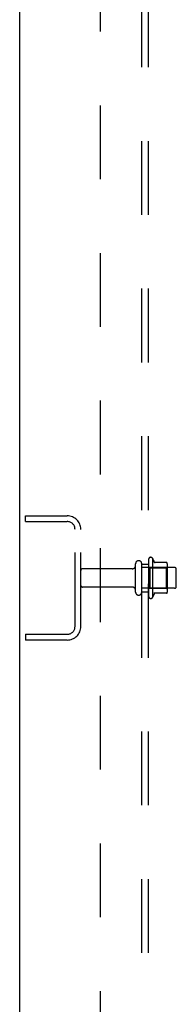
# Model space of a CAD drawing. Header units: inches. Extents: x 0 to 243, y 0 to 157.
# Tile 2 of 115: x 24.8 to 27.63, y 51.32 to 69.14. Entities that reach past the tile are written whole.
import ezdxf

# ---------------------------------------------------------------- set-up
doc = ezdxf.new("R2010")
doc.units = ezdxf.units.IN
doc.header["$LTSCALE"] = 13.357143
doc.header["$MEASUREMENT"] = 0
doc.linetypes.add('HIDDEN', pattern=[0.2, 0.1, -0.1])
doc.layers.get('0').update_dxf_attribs({"linetype": 'CONTINUOUS'})
doc.layers.add('DEFAULT_2', color=8, linetype='HIDDEN')
doc.layers.add('SUBPANEL', color=7, linetype='CONTINUOUS')

msp = doc.modelspace()

# ---------------------------------------------------------------- linework, layer by layer
at = {"color": 3, "linetype": 'Continuous'}
msp.add_line((24.799, 16.139), (24.799, 101.931), dxfattribs=at)
at = {"layer": 'DEFAULT_2', "color": 8, "linetype": 'HIDDEN'}
for p, q in [((24.903, 60.056), (24.903, 60.16)), ((24.903, 60.16), (25.656, 60.16)), ((24.903, 60.056), (25.656, 60.056)), ((25.799, 58.156), (25.799, 59.913)), ((25.903, 58.156), (25.903, 59.913)), ((27.128, 59.369), (27.128, 58.701)), ((27.198, 59.391), (27.198, 58.679)), ((26.83, 59.2), (25.933, 59.2)), ((26.893, 58.777), (26.893, 59.292)), ((27.003, 58.777), (27.003, 59.292)), ((27.598, 59.222), (27.003, 59.222)), ((27.148, 59.218), (27.128, 59.238)), ((27.148, 59.218), (27.148, 58.851)), ((27.148, 59.218), (27.444, 59.218)), ((27.453, 59.312), (27.225, 59.312)), ((27.444, 59.218), (27.464, 59.238)), ((27.444, 59.218), (27.444, 58.851)), ((27.464, 59.29), (27.464, 58.779)), ((27.628, 58.877), (27.628, 59.192)), ((26.83, 58.87), (25.933, 58.87)), ((27.598, 58.847), (27.003, 58.847)), ((27.148, 58.851), (27.128, 58.831)), ((27.148, 58.851), (27.444, 58.851)), ((27.444, 58.851), (27.464, 58.831)), ((27.453, 58.757), (27.225, 58.757)), ((24.903, 58.014), (24.903, 57.91)), ((24.903, 58.014), (25.656, 58.014)), ((25.656, 57.91), (24.903, 57.91))]:
    msp.add_line(p, q, dxfattribs=at)
for centre, radius, start, end in [((25.656, 59.913), 0.246, 0, 90), ((25.656, 59.913), 0.142, 0, 90), ((26.948, 59.292), 0.055, 360, 180), ((27.166, 59.369), 0.0384, 34.4497, 180), ((26.597, 59.035), 0.698, 23.9679, 30.6631), ((25.933, 59.17), 0.03, 90, 180), ((26.83, 59.262), 0.0625, 270, 360), ((27.244, 59.322), 0.01, 203.9679, 270), ((27.453, 59.302), 0.01, 5.1938, 90), ((27.322, 59.29), 0.141, 0, 5.2081), ((27.598, 59.192), 0.03, 360, 90), ((25.933, 58.9), 0.03, 180, 270), ((26.83, 58.807), 0.0625, 0, 90), ((27.598, 58.877), 0.03, 270, 0), ((26.948, 58.777), 0.055, 180, 0), ((27.166, 58.701), 0.0384, 180, 325.5503), ((26.597, 59.035), 0.698, 329.3369, 336.0321), ((27.244, 58.747), 0.01, 90, 156.0321), ((27.453, 58.767), 0.01, 270, 354.8062), ((27.322, 58.779), 0.141, 354.7919, 360), ((25.656, 58.156), 0.246, 270, 360), ((25.656, 58.156), 0.142, 270, 360)]:
    msp.add_arc(centre, radius, start, end, dxfattribs=at)
at = {"layer": 'SUBPANEL', "color": 8, "linetype": 'HIDDEN'}
for p, q in [((27.003, 20.191), (27.003, 97.879)), ((27.128, 20.191), (27.128, 97.879)), ((26.253, 91.629), (26.253, 26.441)), ((27.003, 59.285), (27.128, 59.285)), ((27.003, 58.785), (27.128, 58.785))]:
    msp.add_line(p, q, dxfattribs=at)

doc.saveas('drawing.dxf')
